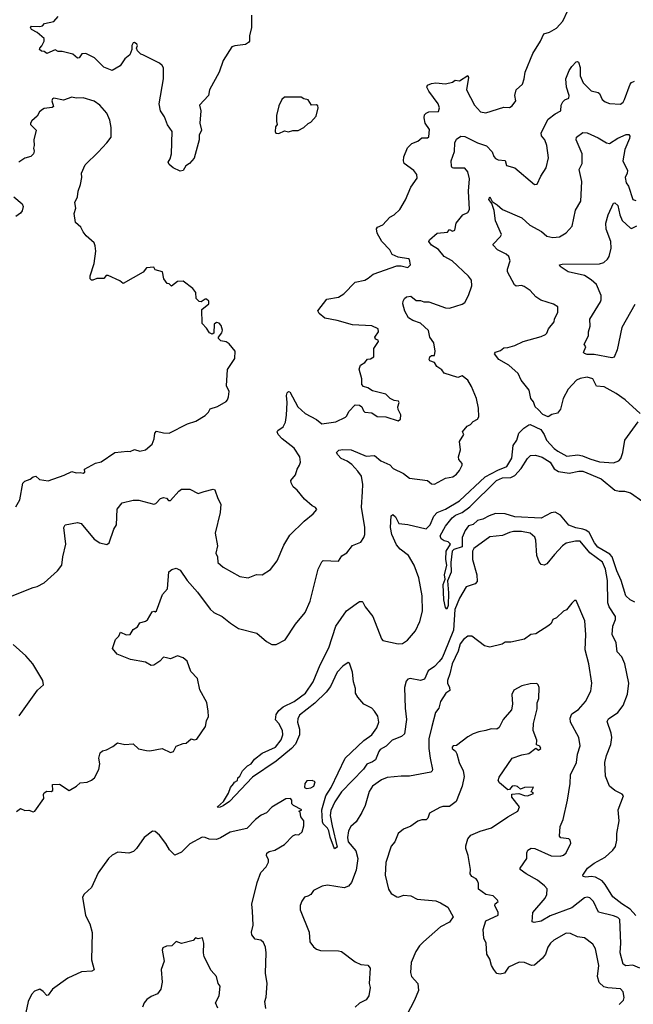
# Model space of a CAD drawing. Extents: x 1839239 to 1929705, y 762242 to 910352.
# Tile 82 of 256: x 1860849 to 1865268, y 805745 to 812830. Entities that reach past the tile are written whole.
import ezdxf

# ---------------------------------------------------------------- set-up
doc = ezdxf.new("R2010")
doc.units = 0

msp = doc.modelspace()

# ---------------------------------------------------------------- linework, layer by layer
at = {"layer": '0CON10XD'}
for points in [[(1860795, 808683.8), (1860945, 808743.8), (1860975, 808751.2), (1861025, 808777.5), (1861120, 808865), (1861152.5, 808905), (1861158.8, 808965), (1861180, 809055), (1861166, 809175), (1861176, 809194), (1861265, 809212), (1861292.5, 809205), (1861385, 809091.2), (1861426.1, 809066.1), (1861476.4, 809053.6), (1861493.6, 809066.4), (1861526.1, 809163.9), (1861546.2, 809195), (1861551.3, 809308.7), (1861587.3, 809352.7), (1861665, 809372.5), (1861706.2, 809373.8), (1861815, 809344.2), (1861830.3, 809349.7), (1861863.3, 809385), (1861885, 809391.2), (1861905, 809386.7), (1861919.2, 809369.2), (1861935, 809370), (1861995, 809437.1), (1862015, 809450.8), (1862075, 809452.5), (1862135, 809420), (1862177.5, 809435), (1862242.5, 809452.5), (1862255, 809447.5), (1862275.7, 809385.7), (1862297.5, 809345), (1862293.1, 809285), (1862256, 809135), (1862272.2, 809045), (1862261.7, 808991.7), (1862274, 808965), (1862276, 808925), (1862315, 808890), (1862434.1, 808824.1), (1862495, 808813.8), (1862555, 808838), (1862595, 808836), (1862655, 808873.8), (1862702.7, 808937.3), (1862751.7, 809048.3), (1862795, 809120), (1862897.3, 809222.7), (1862963.3, 809275), (1862987.5, 809305), (1862979.3, 809319.3), (1862955, 809332.5), (1862900.3, 809380.3), (1862846.2, 809445), (1862818.3, 809468.3), (1862803.6, 809496.4), (1862802.5, 809515), (1862835.8, 809555), (1862846.2, 809595), (1862863.8, 809625), (1862870, 809645), (1862866.2, 809685), (1862826.5, 809746.5), (1862739.2, 809815), (1862710.8, 809845), (1862702, 809865), (1862706.7, 809875), (1862745, 809900), (1862761.9, 809935), (1862771.1, 809985), (1862775.5, 810075), (1862769.4, 810125), (1862775, 810146.2), (1862785, 810153.8), (1862795, 810151.2), (1862852.5, 810045), (1862905, 809996.7), (1862985, 809953.3), (1863025, 809921.5), (1863125, 809936), (1863195, 809970.8), (1863205, 809980), (1863218.6, 810011.4), (1863265, 810058.8), (1863295, 810056), (1863313.3, 810045), (1863324.2, 810015), (1863335, 810006), (1863385, 810000.8), (1863423.9, 809973.9), (1863485, 809972.5), (1863575, 809944.3), (1863591.2, 809955), (1863593.3, 809986.7), (1863574, 810025), (1863572, 810045), (1863581.2, 810075), (1863575.6, 810085.6), (1863545, 810090.8), (1863516, 810105), (1863485, 810136.2), (1863388.3, 810158.3), (1863355, 810180), (1863325, 810190), (1863313.3, 810205), (1863313.6, 810246.4), (1863293.6, 810316.4), (1863303.3, 810345), (1863335, 810363.3), (1863352.7, 810387.3), (1863375, 810390), (1863400, 810405), (1863400, 810465), (1863432.5, 810515), (1863430, 810525), (1863412, 810532), (1863406.2, 810545), (1863433.8, 810585), (1863430, 810605), (1863385, 810628), (1863245, 810635.5), (1863135, 810665.4), (1863045, 810682.2), (1863006, 810715), (1862996, 810735), (1863060.4, 810819.6), (1863145, 810834.6), (1863182.2, 810857.8), (1863265, 810942), (1863335, 810956.2), (1863359.4, 810970.6), (1863395, 811000), (1863565, 811058.8), (1863595, 811058.8), (1863643.6, 811046.4), (1863663.3, 811065), (1863656.2, 811105), (1863649.7, 811109.7), (1863575, 811121.9), (1863530.2, 811140.2), (1863513.4, 811173.4), (1863457.5, 811235), (1863424.2, 811295), (1863418.8, 811325), (1863425, 811336.7), (1863465, 811354), (1863515, 811410), (1863545, 811426.2), (1863586.7, 811463.3), (1863625.9, 811534.1), (1863664.3, 811625), (1863710.7, 811689.3), (1863707.5, 811715), (1863687.1, 811745), (1863618.1, 811795), (1863612.5, 811815), (1863616.2, 811843.8), (1863642.2, 811907.8), (1863671.8, 811938.2), (1863715, 811956.9), (1863745, 811980), (1863785, 811980.8), (1863795, 811986.2), (1863798.9, 812038.9), (1863769.5, 812085), (1863761.5, 812125), (1863764.4, 812145), (1863775, 812158.1), (1863795, 812167.5), (1863865, 812170), (1863873.1, 812195), (1863862.2, 812225), (1863795.8, 812315), (1863780, 812345), (1863785, 812360), (1863815, 812372), (1863845.8, 812375.8), (1863915, 812368.1), (1863965, 812380.6), (1863985, 812394.2), (1864015, 812391.1), (1864075, 812427.3), (1864081.1, 812415), (1864066.9, 812325), (1864125, 812213.8), (1864167, 812167), (1864205, 812160.6), (1864335, 812201.2), (1864375, 812198.8), (1864395, 812211.2), (1864421.2, 812245), (1864414.2, 812285), (1864424.3, 812325), (1864468.8, 812365), (1864482.5, 812405), (1864488.7, 812451.3), (1864543.3, 812586.7), (1864599.4, 812675), (1864622.2, 812727.8), (1864665, 812739.2), (1864715, 812768.6), (1864760.5, 812819.5), (1864795.4, 812895)], [(1862517, 812863), (1862517.5, 812775), (1862504, 812715), (1862503.3, 812675), (1862497.5, 812665), (1862475, 812652), (1862397, 812643), (1862375.8, 812634.2), (1862314.4, 812535.6), (1862285, 812453.3), (1862216, 812325), (1862208.8, 812285), (1862143.1, 812215), (1862154, 812175), (1862146, 812085), (1862158, 812035), (1862140.7, 811999.3), (1862141.2, 811965), (1862105.9, 811834.1), (1862072.5, 811795), (1862045, 811777.5), (1862026.7, 811745), (1862005, 811740), (1861953.3, 811765), (1861925, 811788.8), (1861918, 811805), (1861931.9, 811828.1), (1861941.9, 811865), (1861946, 812025), (1861913, 812073), (1861891.3, 812131.3), (1861862.5, 812175), (1861852.9, 812225), (1861884.4, 812405), (1861883.4, 812483.4), (1861875, 812500), (1861855, 812516.7), (1861736.2, 812576.2), (1861721.7, 812581.7), (1861697.5, 812605), (1861690, 812625), (1861696.2, 812645), (1861693.3, 812655), (1861675, 812666.7), (1861666.4, 812663.6), (1861656.2, 812645), (1861656.7, 812615), (1861643, 812577), (1861605, 812547.5), (1861571.7, 812498.3), (1861515, 812463.8), (1861455, 812489.2), (1861386.3, 812556.3), (1861325, 812585.8), (1861295.8, 812584.2), (1861276.2, 812555), (1861265.8, 812554.2), (1861232.5, 812582.5), (1861155, 812600.8), (1861125, 812601.2), (1861105, 812612.5), (1861045, 812587.5), (1861025, 812600), (1861005, 812602.5), (1860992.5, 812615), (1860993.3, 812625), (1861009.2, 812640.8), (1861026.2, 812675), (1861023.9, 812693.9), (1860975, 812736.7), (1860935, 812760), (1860927.5, 812775), (1860935, 812782.5), (1860995, 812781.2), (1861013.6, 812786.4), (1861028.3, 812801.7), (1861095, 812817.5), (1861127, 812853)], [(1864250.9, 811879.1), (1864262.1, 811845), (1864275, 811830.9), (1864295, 811821.3), (1864345, 811817.1), (1864355, 811782), (1864415, 811764.2), (1864555, 811643.3), (1864575, 811646.7), (1864601.4, 811705), (1864638.9, 811765), (1864656.7, 811835), (1864645.4, 811925), (1864629.3, 811965), (1864605.4, 811995), (1864604.7, 812015.3), (1864655, 812114.2), (1864705, 812152.5), (1864745.7, 812174.3), (1864749.2, 812215), (1864760.3, 812239.7), (1864775, 812254), (1864804, 812266), (1864805.7, 812285), (1864786, 812345), (1864780.8, 812405), (1864805, 812463.3), (1864825.7, 812494.3), (1864855, 812526.7), (1864865, 812530), (1864873.9, 812523.9), (1864884.4, 812485), (1864885.5, 812425), (1864905.6, 812375), (1864965, 812318.8), (1865015, 812306.7), (1865025, 812298.8), (1865044.4, 812255), (1865065, 812238.1), (1865095, 812226.9), (1865175, 812222), (1865193.4, 812236.6), (1865204.3, 812255), (1865244.5, 812365.5), (1865255, 812378.8), (1865275, 812388.8)], [(1860821.2, 809325), (1860850, 809375), (1860870.6, 809495), (1860885, 809509.4), (1860925, 809524.2), (1860945, 809540), (1860965, 809545.6), (1860992.4, 809522.4), (1861055, 809512.3), (1861168.4, 809551.6), (1861225, 809579.4), (1861255, 809569.2), (1861285, 809572), (1861305, 809566.2), (1861317.5, 809575), (1861315, 809595.8), (1861395, 809640), (1861435, 809649.4), (1861535, 809714.7), (1861625, 809726), (1861645, 809722.9), (1861675, 809737.1), (1861715, 809724.3), (1861755.7, 809734.3), (1861803.8, 809776.2), (1861818, 809815), (1861822.5, 809855), (1861835, 809869.2), (1861885, 809856), (1861925, 809853.8), (1862058.3, 809921.7), (1862117.7, 809942.3), (1862185, 809982.5), (1862207.5, 810005), (1862219.3, 810030.7), (1862273.6, 810046.4), (1862335, 810083.3), (1862346, 810095), (1862352.9, 810117.1), (1862358, 810155), (1862338, 810195), (1862346.4, 810313.6), (1862397.7, 810392.3), (1862400, 810445), (1862358.3, 810498.3), (1862335, 810511.2), (1862298.3, 810518.3), (1862280, 810535), (1862280, 810545), (1862303.7, 810576.3), (1862308.5, 810595), (1862299.1, 810629.1), (1862285.4, 810645.4), (1862265, 810651.4), (1862250, 810640), (1862247.5, 810575), (1862235, 810567.5), (1862215, 810577.5), (1862195, 810610), (1862163, 810643), (1862160, 810745), (1862210, 810785), (1862210, 810805), (1862195, 810820), (1862185, 810820), (1862155, 810800), (1862141.7, 810801.7), (1862120, 810825), (1862117, 810867), (1862096.4, 810896.4), (1862025, 810947.5), (1861984.1, 810945.9), (1861942.5, 810912.5), (1861925, 810930), (1861911.7, 810931.7), (1861887.5, 810965), (1861876.4, 811016.4), (1861825, 811030), (1861815, 811050), (1861762.5, 811045), (1861737.1, 811012.9), (1861595, 810931.4), (1861570, 810950), (1861485, 810989.2), (1861471.7, 810988.3), (1861455, 810967.5), (1861405, 810968.8), (1861375, 810956.7), (1861365, 810956.7), (1861356.7, 810965), (1861357, 810987), (1861384, 811076), (1861396.5, 811165), (1861393.1, 811203.1), (1861384.3, 811224.3), (1861328, 811275), (1861305, 811303.8), (1861287.9, 811337.9), (1861250, 811370), (1861240.8, 811435), (1861252, 811475), (1861246.7, 811515), (1861266, 811555), (1861270, 811595), (1861286.7, 811645), (1861296.7, 811695), (1861293.6, 811726.4), (1861321.2, 811785), (1861415, 811876), (1861476.9, 811943.1), (1861506.5, 811985), (1861507.5, 812055), (1861497.9, 812107.9), (1861477.2, 812157.2), (1861425, 812214.2), (1861385, 812244.3), (1861305, 812268.6), (1861255.8, 812265.8), (1861225, 812271.4), (1861165, 812251.8), (1861093.8, 812266.2), (1861085, 812261.4), (1861080, 812245), (1861093.3, 812205), (1861082, 812198), (1861025, 812191.2), (1861013.3, 812183.3), (1860991.8, 812168.2), (1860975, 812136.2), (1860937, 812103), (1860927.5, 812085), (1860927.5, 812075), (1860967.5, 812035), (1860950, 811965), (1860952.5, 811925), (1860947.5, 811905), (1860952.5, 811885), (1860947.5, 811865), (1860930, 811845), (1860885, 811832.5), (1860842.5, 811805)], [(1862715, 812012.2), (1862755, 812030), (1862785, 812022.5), (1862815, 812033.3), (1862855, 812032.5), (1862896.1, 812053.9), (1862925, 812082.5), (1862945, 812092.5), (1862983.3, 812135), (1862997.5, 812195), (1862995, 812210), (1862985, 812217.5), (1862950, 812215), (1862925, 812252.5), (1862895, 812260), (1862875, 812273.3), (1862755, 812272.5), (1862737.5, 812255), (1862715, 812210), (1862698.3, 812141.7), (1862697, 812097), (1862702.5, 812075), (1862690.9, 812059.1), (1862687.8, 812025), (1862694.4, 812014.4), (1862715, 812012.2)], [(1865316.8, 809996.8), (1865208.6, 810095), (1865145, 810140), (1865057.5, 810187.5), (1865002.2, 810192.2), (1864976, 810245), (1864935, 810258.2), (1864885, 810249.1), (1864858, 810235), (1864797.5, 810172.5), (1864762.5, 810105), (1864743, 810027), (1864720.9, 809999.1), (1864681.9, 809988.1), (1864655, 809972), (1864615, 809988.8), (1864582, 810025), (1864562, 810045), (1864549.3, 810079.3), (1864530.8, 810105), (1864517.5, 810165), (1864460.8, 810235), (1864439.4, 810285), (1864370.8, 810345), (1864300, 810385), (1864267.5, 810425), (1864275, 810436.7), (1864311.2, 810448.8), (1864335, 810468.6), (1864365, 810471.1), (1864413.6, 810486.4), (1864475, 810514.5), (1864605, 810550), (1864635.8, 810565), (1864645.6, 810575), (1864655.8, 810605), (1864696.5, 810655), (1864700, 810675), (1864724.4, 810725), (1864724.2, 810764.2), (1864693.2, 810783.2), (1864601.4, 810811.4), (1864566.4, 810836.4), (1864525, 810882.5), (1864481.3, 810911.3), (1864463.2, 810916.8), (1864425, 810913.1), (1864411.6, 810921.6), (1864360.9, 811015), (1864361.5, 811035), (1864381.5, 811095), (1864370, 811125), (1864352.2, 811142.2), (1864290, 811175), (1864258.3, 811208.3), (1864257.5, 811215), (1864311.1, 811268.9), (1864318.6, 811285), (1864275, 811383.3), (1864266.7, 811456.7), (1864247.7, 811507.7), (1864228, 811535), (1864233.6, 811556.4), (1864251.2, 811521.2), (1864288.3, 811498.3), (1864325, 811464), (1864465, 811404.3), (1864522.1, 811352.1), (1864606.2, 811305), (1864645, 811272.5), (1864688.3, 811261.7), (1864735, 811268.6), (1864783.7, 811296.3), (1864827.5, 811345), (1864851.2, 811458.8), (1864890, 811525), (1864896.9, 811665), (1864877.6, 811752.4), (1864900, 811795), (1864900, 811865), (1864856.2, 811965), (1864857.5, 811985), (1864905, 812018.8), (1864935, 812016.9), (1865015, 811980), (1865075, 811943.3), (1865095, 811938.5), (1865155, 811978.5), (1865215, 812003.1), (1865235, 812003.8), (1865241.7, 811991.7), (1865240.9, 811975), (1865206.5, 811895), (1865191.6, 811815), (1865225.4, 811745), (1865224.4, 811725), (1865208.8, 811695), (1865216.9, 811655), (1865232.6, 811632.6), (1865265, 811535.8), (1865285, 811528.9)], [(1860825, 807132), (1860855, 807153.3), (1860885, 807140), (1860915, 807142.5), (1860945, 807130), (1860956.7, 807135), (1861023.8, 807225), (1861020.6, 807255), (1861025, 807267.5), (1861045, 807277.8), (1861075, 807276.2), (1861087.5, 807282.5), (1861085, 807326.2), (1861135, 807328.6), (1861205, 807284.4), (1861258.8, 807315), (1861285, 807338.8), (1861333.9, 807343.9), (1861367, 807357), (1861388, 807375), (1861418, 807435), (1861425.8, 807475), (1861419.2, 807515), (1861428.6, 807555), (1861445, 807570), (1861475, 807576.5), (1861519.7, 807600.3), (1861553.3, 807626.7), (1861605, 807614.4), (1861665, 807620), (1861705, 807584.2), (1861762.3, 807572.3), (1861785, 807570), (1861875, 807586), (1861935, 807556.2), (1861955.7, 807564.3), (1861976.7, 807603.3), (1862025, 807622.5), (1862047, 807623), (1862084.3, 807655.7), (1862105, 807647.5), (1862125, 807652.5), (1862186.7, 807745), (1862193.8, 807785), (1862208.8, 807815), (1862206, 807855), (1862195.8, 807915.8), (1862145, 808007.5), (1862129.5, 808089.5), (1862080.2, 808140.2), (1862055, 808214.2), (1862025, 808238.9), (1861985, 808252.9), (1861935, 808230.8), (1861905, 808238), (1861885, 808243.8), (1861858.8, 808215), (1861815, 808185.7), (1861795, 808181.9), (1861755, 808207.5), (1861646.7, 808226.7), (1861550, 808265), (1861517.5, 808305), (1861539.3, 808370.7), (1861562.9, 808395), (1861575, 808422.5), (1861615, 808404.3), (1861645, 808406.2), (1861665, 808442.5), (1861697.7, 808462.3), (1861715, 808490), (1861755, 808501.2), (1861768.3, 808511.7), (1861801.7, 808568.3), (1861815, 808573.3), (1861825, 808570), (1861835, 808576.7), (1861878, 808695), (1861912, 808735), (1861923.9, 808856.1), (1861945, 808873.3), (1861975, 808882.5), (1862005, 808868.8), (1862053.9, 808793.9), (1862130.2, 808710.2), (1862219.4, 808589.4), (1862246.2, 808565), (1862306.1, 808536.1), (1862367.2, 808487.2), (1862425, 808450), (1862556.8, 808416.8), (1862626.2, 808356.2), (1862665, 808333.8), (1862695, 808333.8), (1862761.7, 808368.3), (1862835, 808481.2), (1862905.7, 808565), (1862941.4, 808645), (1862997.5, 808875), (1863025, 808930), (1863035, 808938.8), (1863145, 808934.2), (1863168.8, 808971.2), (1863205.7, 808994.3), (1863245, 809046), (1863305, 809070), (1863327.5, 809105), (1863334.6, 809125.4), (1863335.4, 809175.4), (1863311.3, 809321.3), (1863317.1, 809432.9), (1863320.3, 809485), (1863309.8, 809545), (1863285, 809582.1), (1863239.6, 809629.6), (1863206, 809654), (1863163.6, 809673.6), (1863138.6, 809698.6), (1863131.2, 809715), (1863147.4, 809732.6), (1863175, 809737.8), (1863235, 809735.5), (1863345, 809688.9), (1863405, 809692.9), (1863449.2, 809655), (1863515, 809627.5), (1863539.4, 809599.4), (1863613.7, 809563.7), (1863655, 809531.4), (1863785, 809514), (1863815, 809490), (1863835, 809487.5), (1863915, 809530.8), (1863968.3, 809541.7), (1863995, 809560), (1864016, 809585), (1864036.2, 809625), (1864035, 809637.5), (1864011.2, 809665), (1864008.8, 809685), (1864023.3, 809735), (1864016.2, 809795), (1864046.7, 809845), (1864036.7, 809865), (1864070, 809905), (1864095, 809916.7), (1864115, 809938.8), (1864145, 809956.2), (1864155, 809972.5), (1864152.5, 810035), (1864137.5, 810105), (1864101.7, 810191.7), (1864075.8, 810235), (1864035, 810266.7), (1864005, 810256.2), (1863906.4, 810286.4), (1863889.5, 810309.5), (1863853.3, 810335), (1863835, 810363.3), (1863802.5, 810375), (1863797.5, 810385), (1863802.5, 810405), (1863815, 810412.5), (1863835, 810412.5), (1863841.2, 810445), (1863831.2, 810505), (1863801.5, 810545), (1863792.9, 810592.9), (1863735, 810646.7), (1863678.8, 810665), (1863647.5, 810685), (1863621.7, 810731.7), (1863608.8, 810785), (1863610, 810805), (1863620, 810825), (1863635, 810835.8), (1863665, 810840), (1863705, 810810), (1863735, 810808.6), (1863759.2, 810799.2), (1863795, 810798.9), (1863915, 810755.6), (1863945, 810754.5), (1864035, 810783.3), (1864055, 810796.2), (1864080.8, 810845), (1864104.3, 810915), (1864102, 810955), (1864081.2, 810985), (1863963.3, 811095), (1863906.6, 811126.6), (1863865, 811175.7), (1863815, 811207.1), (1863796, 811235), (1863800, 811245), (1863855, 811293.8), (1863929.3, 811300.7), (1863945, 811320), (1863965, 811307.5), (1863982.5, 811315), (1863992.5, 811365), (1864040, 811425), (1864075, 811443.3), (1864088.8, 811465), (1864081.2, 811595), (1864088.2, 811685), (1864076.1, 811736.1), (1864055, 811762.5), (1863972.7, 811762.7), (1863963.8, 811765), (1863958.8, 811775), (1863955.8, 811815), (1863979.2, 811880.8), (1863981.2, 811945), (1863995, 811971.2), (1864025, 811991.2), (1864055, 811989.2), (1864146.2, 811945), (1864211.2, 811921.2), (1864250.9, 811879.1)], [(1860806.7, 811555), (1860866.2, 811505), (1860873.8, 811485), (1860866, 811455), (1860855, 811437.5), (1860820, 811415)], [(1865279.1, 810780.9), (1865185.3, 810615), (1865150.6, 810455), (1865129.5, 810400.5), (1865113.9, 810396.1), (1864985, 810420.6), (1864935, 810420.8), (1864915, 810427.5), (1864910, 810435), (1864926.2, 810475), (1864912.5, 810495), (1864946, 810555), (1864944.3, 810585), (1864955.8, 810625), (1864954.4, 810675), (1865030.7, 810799.3), (1865036.7, 810815), (1865035.6, 810845), (1865002.7, 810925), (1864965, 810959.3), (1864915, 810988.8), (1864799.2, 811015), (1864742, 811055), (1864736.7, 811065), (1864755, 811070), (1865025, 811072.3), (1865055, 811082.9), (1865082.6, 811107.4), (1865092.9, 811125), (1865107.1, 811185), (1865105.7, 811235), (1865073.1, 811323.1), (1865070.4, 811365), (1865085.6, 811425), (1865125, 811510), (1865135, 811512), (1865155, 811492), (1865169.7, 811425), (1865187.3, 811385), (1865245, 811332.5), (1865255, 811328.6), (1865292.5, 811347.5)], [(1865285, 806385.2), (1865245, 806429.2), (1865185, 806468.1), (1865119.1, 806519.1), (1865065, 806607.9), (1865043, 806633), (1864995, 806659.1), (1864965, 806664.5), (1864925, 806660.6), (1864907.5, 806665), (1864904, 806674), (1864938.1, 806725), (1864985, 806760), (1865066, 806804), (1865119.5, 806855), (1865138.8, 806881.2), (1865150, 806925), (1865148.7, 806975), (1865165.4, 807065), (1865159.6, 807145), (1865197.5, 807245), (1865188.3, 807258.3), (1865135, 807282.5), (1865095.6, 807315.6), (1865067.1, 807387.1), (1865062.9, 807485), (1865073.8, 807535), (1865104.6, 807615), (1865113.3, 807665), (1865109.1, 807695), (1865079.6, 807779.6), (1865089.8, 807800.2), (1865156, 807844), (1865195.4, 807894.6), (1865225, 807977.5), (1865234.3, 808055), (1865206.5, 808195), (1865184.4, 808245), (1865152.5, 808282.5), (1865144.5, 808345), (1865115.9, 808405), (1865120.4, 808465), (1865138.5, 808515), (1865138.9, 808535), (1865094.4, 808605), (1865083.3, 808635), (1865081.9, 808795), (1865067.6, 808875), (1865045, 808925.4), (1864954, 808994), (1864885, 809076.8), (1864851.6, 809078.4), (1864785, 809063.5), (1864758.6, 809045), (1864698.9, 808981.1), (1864645, 808914.3), (1864625, 808905.6), (1864605, 808910.6), (1864590.1, 808930.1), (1864573.1, 808975), (1864566, 809085), (1864557.6, 809107.6), (1864525, 809136.2), (1864462.3, 809147.7), (1864403.8, 809146.2), (1864375, 809140.3), (1864325, 809117.7), (1864235, 809109.4), (1864120, 809025), (1864108.9, 809005), (1864110, 808945), (1864140.4, 808835), (1864143.6, 808786.4), (1864129.2, 808770.8), (1864065, 808748.5), (1864015, 808667.5), (1863983, 808585), (1863971.6, 808438.4), (1863905, 808271.2), (1863891.4, 808238.6), (1863869.3, 808210.7), (1863835, 808175.8), (1863791.3, 808145), (1863762.9, 808085), (1863735, 808076.2), (1863660.8, 808089.2), (1863645, 808084.4), (1863630.9, 808069.1), (1863619.7, 808025), (1863625.2, 807875), (1863635.2, 807794.8), (1863619.5, 807690.5), (1863597.3, 807672.7), (1863530.8, 807645), (1863488.4, 807601.6), (1863445, 807578.5), (1863434.1, 807565), (1863410.9, 807505), (1863390.5, 807489.5), (1863347.8, 807472.2), (1863325, 807436.4), (1863165.6, 807275), (1863117.8, 807202.2), (1863090.3, 807139.7), (1863085.6, 807104.4), (1863099.8, 807029.8), (1863134.2, 806875.8), (1863115, 806864.2), (1863085, 806946.7), (1863074.3, 806994.3), (1863065, 807013.3), (1863034.2, 807044.2), (1863028.8, 807058.8), (1863024.4, 807145), (1863054.1, 807245), (1863091.9, 807305), (1863192.3, 807515), (1863327.9, 807642.1), (1863384.2, 807685), (1863420.5, 807735), (1863434.6, 807775), (1863427.4, 807817.4), (1863405, 807853.8), (1863385, 807876), (1863326.7, 807905), (1863283.3, 807955), (1863267.5, 807985), (1863267.5, 808017.5), (1863252.5, 808065), (1863246.2, 808135), (1863225, 808200), (1863215, 808203.8), (1863175, 808177.7), (1863134.6, 808135.4), (1863087.5, 808032.5), (1863055, 807990), (1862975, 807911.8), (1862862.7, 807825), (1862851.5, 807798.5), (1862849.7, 807775), (1862864.2, 807725), (1862864.3, 807685), (1862835, 807617.3), (1862805.8, 807585), (1862695, 807495.6), (1862525, 807380.6), (1862359.6, 807205), (1862315, 807173.8), (1862293.4, 807163.4), (1862275, 807160), (1862273.8, 807165), (1862315.6, 807204.4), (1862352.5, 807265), (1862366.7, 807305), (1862389.2, 807330.8), (1862396.2, 807343.8), (1862416.2, 807355), (1862420, 807375), (1862433.3, 807386.7), (1862453.8, 807425), (1862488.7, 807461.3), (1862515, 807475.8), (1862540, 807510), (1862595, 807553.1), (1862690, 807595), (1862730.9, 807649.1), (1862743.2, 807683.2), (1862742.2, 807715), (1862715.7, 807765), (1862691.8, 807791.8), (1862695, 807829.2), (1862715, 807858.6), (1862745, 807885.9), (1862825, 807923.4), (1862905.9, 807985), (1862961.9, 808065), (1863012.4, 808187.6), (1863075, 808310.6), (1863125, 808466.2), (1863202.8, 808577.2), (1863272.1, 808627.9), (1863295, 808643.3), (1863314.4, 808644.4), (1863319.3, 808639.3), (1863337.5, 808605), (1863392.3, 808535), (1863454.7, 808374.7), (1863465, 808362.7), (1863575, 808339.3), (1863605, 808341.1), (1863640.4, 808365), (1863698, 808432), (1863731.3, 808498.7), (1863750.4, 808575), (1863748, 808685), (1863723.5, 808815), (1863688.5, 808905), (1863647.5, 808975), (1863589.6, 809019.6), (1863562.4, 809052.4), (1863529.2, 809125), (1863520, 809175), (1863525, 809260), (1863535, 809270), (1863555, 809252), (1863578.8, 809205), (1863645, 809197.7), (1863775, 809167.1), (1863805.5, 809195), (1863832.3, 809257.8), (1863855, 809282.9), (1863915, 809308.2), (1864015, 809368), (1864199.8, 809540.2), (1864291.3, 809588.7), (1864356.7, 809615), (1864392.2, 809675), (1864401.5, 809765), (1864428.1, 809805), (1864444.4, 809855.6), (1864478.7, 809891.3), (1864515, 809913.8), (1864525, 809916.2), (1864601.7, 809881.7), (1864625.6, 809845.6), (1864642.5, 809805), (1864698.6, 809745), (1864725, 809725.7), (1864789.1, 809689.1), (1864868, 809698), (1864902.6, 809692.6), (1864955, 809668.9), (1865025, 809649.6), (1865125, 809640.8), (1865164.3, 809655.7), (1865177.9, 809672.1), (1865193.1, 809715), (1865206.9, 809805), (1865303.7, 809936.3)], [(1865278.1, 808638.1), (1865244.8, 808654.8), (1865213.4, 808683.4), (1865181.1, 808795), (1865149.6, 808865), (1865116.2, 808965), (1865098.6, 808985), (1865011.6, 809035), (1864987.4, 809065), (1864949.7, 809139.7), (1864926.8, 809156.8), (1864905, 809163.3), (1864852.9, 809172.9), (1864802.5, 809192.5), (1864743.8, 809263.8), (1864705, 809285.3), (1864675, 809281.8), (1864605, 809243.6), (1864415, 809253.3), (1864345, 809273.8), (1864275, 809276.7), (1864229.6, 809260.4), (1864183.3, 809235), (1864145, 809225.6), (1864115, 809197.3), (1864081.4, 809188.6), (1864055.6, 809154.4), (1864036.1, 809105), (1864035, 809037.9), (1863975, 809016.5), (1863964, 809005), (1863953.9, 808925), (1863955.2, 808855), (1863928.7, 808791.3), (1863937.7, 808705), (1863933.5, 808615), (1863925, 808588), (1863915, 808599.4), (1863903.2, 808655), (1863897.8, 808765), (1863912.4, 808805), (1863906.8, 808835), (1863925.3, 808905.3), (1863918.5, 808945), (1863919, 809005), (1863951.2, 809055), (1863935, 809072.9), (1863905, 809081.2), (1863885, 809094.2), (1863875.8, 809115), (1863915.4, 809185), (1863963.8, 809245), (1863987.5, 809265), (1864035.5, 809284.5), (1864090, 809325), (1864281.6, 809515), (1864325, 809532.2), (1864385, 809536.9), (1864415, 809551.1), (1864459.3, 809600.7), (1864506.5, 809673.5), (1864526.4, 809693.7), (1864562.5, 809697.5), (1864611.6, 809681.6), (1864669.3, 809645), (1864697.4, 809597.4), (1864728.7, 809578.7), (1864805, 809567.7), (1864875, 809581.8), (1864905, 809580.3), (1865036.4, 809526.4), (1865135, 809444.2), (1865165, 809436.6), (1865205, 809438.2), (1865247.8, 809425), (1865335, 809363.1)], [(1865314.8, 806004.8), (1865265, 806026.8), (1865212.6, 806022.6), (1865194.4, 806034.4), (1865173.1, 806115), (1865177.6, 806185), (1865171.4, 806355), (1865155, 806370), (1865125, 806382.3), (1865017.7, 806407.7), (1864980.9, 806485), (1864955, 806510.4), (1864935, 806515.4), (1864915, 806511.8), (1864825, 806439.1), (1864669.1, 806380.8), (1864605, 806343.5), (1864554, 806334), (1864539.3, 806339.3), (1864544.4, 806405), (1864632.3, 806507.7), (1864644.6, 806535.4), (1864646.5, 806575), (1864628.5, 806598.5), (1864578.8, 806638.8), (1864495, 806684.5), (1864454, 806715), (1864452.9, 806725), (1864502, 806795), (1864502, 806835), (1864508.8, 806855), (1864531.7, 806868.3), (1864557.5, 806865), (1864675.7, 806814.3), (1864739.7, 806810.3), (1864765, 806819.2), (1864783.8, 806835), (1864818.8, 806905), (1864813.8, 806925), (1864803.3, 806935), (1864745, 806944), (1864736.7, 806955), (1864740.8, 807025), (1864762, 807075), (1864792.9, 807215), (1864812.5, 807335), (1864815.6, 807395.6), (1864857.5, 807485), (1864864.5, 807545), (1864885.6, 807605), (1864875.6, 807665), (1864815.6, 807775), (1864811.9, 807805), (1864825.8, 807835), (1864874, 807866), (1864922.9, 807925), (1864960.9, 807999.1), (1864969.4, 808055), (1864947.8, 808195), (1864920.6, 808295), (1864926.7, 808405), (1864919.2, 808505), (1864855, 808650), (1864845, 808650), (1864825, 808631.2), (1864786.9, 808583.1), (1864765, 808573.8), (1864715, 808526), (1864689.2, 808515), (1864675.8, 808485), (1864659.6, 808470.4), (1864565, 808410.8), (1864530, 808405), (1864485, 808372.5), (1864385, 808351.4), (1864345, 808350), (1864324.1, 808335.9), (1864235, 808314), (1864195, 808324), (1864104.1, 808394.1), (1864075, 808393.8), (1864045, 808371.2), (1864021.1, 808338.9), (1864006.2, 808285), (1863963.9, 808195), (1863947.1, 808122.9), (1863928.6, 808075), (1863929.2, 808055), (1863944.2, 808025), (1863946.7, 808003.3), (1863917.1, 807982.9), (1863878, 807925), (1863866.7, 807875), (1863844, 807845), (1863815.6, 807745), (1863796.2, 807655), (1863795.3, 807585), (1863804.6, 807515), (1863820.9, 807435), (1863820, 807425), (1863808.8, 807415), (1863655, 807386.6), (1863595, 807386.9), (1863495, 807376.4), (1863455, 807361.1), (1863389.2, 807315), (1863364.5, 807275.5), (1863336.7, 807175), (1863313.7, 807126.3), (1863272.4, 807057.6), (1863234.6, 807025.4), (1863216.2, 806993.8), (1863210.4, 806945), (1863213.6, 806915), (1863269.1, 806849.1), (1863283.9, 806795), (1863270.7, 806709.3), (1863238.8, 806621.2), (1863215.6, 806594.4), (1863185, 806582.5), (1863065, 806601.5), (1863026.2, 806595), (1862964.2, 806565), (1862946, 806535), (1862924.2, 806524.2), (1862900, 806515), (1862881.7, 806488.3), (1862868.1, 806455), (1862867.5, 806425), (1862933.1, 806265), (1862938.6, 806195), (1862965, 806158), (1862985, 806142.9), (1863015, 806133.3), (1863145, 806130.9), (1863165, 806125.6), (1863265, 806050.8), (1863305, 806031.2), (1863355, 806027.5), (1863372.5, 806005), (1863366, 805895), (1863372.9, 805865), (1863364.2, 805805), (1863343.7, 805776.3), (1863296.7, 805753.3), (1863265.6, 805724.4)], [(1860845, 807820), (1860977.5, 808005), (1861020, 808045), (1861016.1, 808076.1), (1860944.3, 808194.3), (1860892.1, 808252.1), (1860802.5, 808335)], [(1865165, 805744.4), (1865197.5, 805775), (1865202.9, 805795), (1865195.7, 805835), (1865175, 805856.7), (1865083.2, 805863.2), (1865055, 805870.8), (1865020.9, 805900.9), (1865008.9, 805945), (1865019.4, 806025), (1864994.4, 806144.4), (1864975, 806178.8), (1864915, 806224.4), (1864865, 806231.1), (1864815, 806255.7), (1864785, 806256), (1864695, 806205.5), (1864671.9, 806185), (1864651.9, 806155), (1864635, 806106.2), (1864613.8, 806076.2), (1864555, 806025.7), (1864535, 806023.1), (1864483.4, 806046.6), (1864445, 806047.5), (1864368.3, 806011.7), (1864340, 805970), (1864308.3, 805961.7), (1864285, 805965.8), (1864263.1, 805995), (1864246.5, 806025), (1864235, 806070), (1864212.9, 806105), (1864208, 806185), (1864190.9, 806220.9), (1864185.6, 806284.4), (1864205, 806346), (1864294, 806386), (1864293.9, 806406.1), (1864269.2, 806455), (1864272.9, 806467.1), (1864293.3, 806485), (1864290, 806495), (1864258.8, 806525), (1864205, 806535.8), (1864153, 806573), (1864152, 806615), (1864145, 806633.3), (1864135, 806648), (1864105.8, 806665.8), (1864093.8, 806685), (1864096, 806715), (1864078, 806815), (1864061.2, 806865), (1864062, 806885), (1864076, 806935), (1864098.3, 806961.7), (1864165, 806990.8), (1864246.7, 807015), (1864363.8, 807095), (1864435.6, 807134.4), (1864449.2, 807165), (1864392.5, 807235), (1864391.7, 807258.3), (1864443, 807263), (1864483.6, 807246.4), (1864505, 807246.2), (1864548.3, 807261.7), (1864545, 807270), (1864532.5, 807275), (1864548.3, 807308.3), (1864485, 807306), (1864455, 807293.3), (1864432.7, 807312.7), (1864415, 807317.1), (1864395, 807314), (1864375, 807290), (1864365, 807287.5), (1864305, 807338), (1864294.2, 807355), (1864301.3, 807378.7), (1864395, 807516.2), (1864465, 807540), (1864515, 807549.2), (1864565, 807587.5), (1864585, 807574.3), (1864601.9, 807585), (1864595, 807601.9), (1864571.2, 807611.2), (1864573.8, 807646.2), (1864545.8, 807715), (1864548, 807765), (1864575, 807870), (1864576, 807915), (1864586.2, 807945), (1864590, 808025), (1864583.6, 808043.6), (1864573.3, 808053.3), (1864525, 808050.8), (1864465, 808035.6), (1864408, 808005), (1864392.9, 807975), (1864398.8, 807905), (1864390, 807865), (1864330, 807795), (1864302.3, 807737.7), (1864285, 807726), (1864245, 807726.7), (1864205.8, 807714.2), (1864155, 807706.2), (1864115, 807692), (1864075, 807670), (1863995, 807606.7), (1863970, 807605), (1863962.5, 807595), (1863962.5, 807585), (1863986.4, 807566.4), (1863997.7, 807547.7), (1864014.5, 807484.5), (1864042, 807425), (1864048.9, 807385), (1864035.8, 807314.2), (1863991.2, 807205), (1863945, 807168.8), (1863895, 807168), (1863875, 807161.4), (1863800.2, 807119.8), (1863788, 807085), (1863775, 807073.3), (1863745, 807073.3), (1863716.1, 807063.9), (1863665, 807026.7), (1863613.3, 807005), (1863575, 806973.3), (1863550, 806915), (1863525, 806883.3), (1863485.7, 806764.3), (1863481.2, 806675), (1863504.5, 806574.5), (1863525, 806543.3), (1863565, 806518.8), (1863575, 806516.2), (1863615, 806530.8), (1863665, 806526.2), (1863711.7, 806501.7), (1863845, 806488.8), (1863880, 806475), (1863932.5, 806445), (1863970, 806375), (1863943.8, 806335), (1863878.3, 806301.7), (1863755.8, 806195), (1863727.5, 806165), (1863702.5, 806125), (1863667.5, 806045), (1863662.5, 805975), (1863670, 805945), (1863716.5, 805895), (1863720.6, 805845), (1863692.2, 805775), (1863635.3, 805664.7)], [(1862915, 807297.5), (1862945, 807302.5), (1862968, 807315), (1862975.9, 807345.9), (1862955.9, 807355.9), (1862916.4, 807353.6), (1862902.5, 807335), (1862900, 807305), (1862915, 807297.5)], [(1862621.1, 805715), (1862614, 805765), (1862623.4, 805796.6), (1862630, 805895), (1862617.9, 805967.9), (1862623.5, 806115), (1862618.8, 806155), (1862605, 806190.8), (1862585, 806205.6), (1862545, 806214), (1862520.6, 806245), (1862517.8, 806265), (1862530, 806315), (1862526.2, 806416.2), (1862520.6, 806465), (1862558.5, 806621.5), (1862585.8, 806694.2), (1862623.8, 806735), (1862641.1, 806768.9), (1862640.9, 806785), (1862626.9, 806815), (1862628.3, 806831.7), (1862646.4, 806843.6), (1862686.7, 806855), (1862755, 806893.8), (1862815, 806956.7), (1862835, 806967.5), (1862860, 806965), (1862882.5, 806985), (1862895, 807030), (1862896, 807065), (1862872.5, 807095), (1862867.5, 807127.5), (1862860, 807135), (1862880, 807145), (1862820, 807175), (1862808.3, 807188.3), (1862807.5, 807215), (1862800, 807225), (1862765, 807222.5), (1862665, 807164), (1862625, 807122), (1862586.7, 807105), (1862546.2, 807075), (1862485, 807010), (1862365, 806984.3), (1862295, 806942.5), (1862265, 806931.9), (1862214.2, 806934.2), (1862185, 806946), (1862163, 806947), (1862075, 806898.8)], [(1862075, 806898.8), (1862015, 806838.6), (1861965, 806818), (1861927, 806857), (1861901.4, 806901.4), (1861855, 806961.2), (1861825, 806988), (1861805, 806992), (1861744.5, 806945.5), (1861690, 806865), (1861667.5, 806845), (1861635, 806833.3), (1861555, 806838.8), (1861515, 806819.2), (1861488.8, 806795), (1861415, 806690), (1861365.6, 806585), (1861312.3, 806537.7), (1861300.5, 806515), (1861321.9, 806385), (1861353.3, 806325), (1861371.3, 806261.3), (1861366.9, 806065), (1861385.8, 805994.2), (1861367.3, 805982.7), (1861295, 805979.2), (1861195.9, 805934.1), (1861086.2, 805855), (1861055, 805810), (1861045, 805808.8), (1861018.3, 805838.3), (1860995, 805853.3), (1860955, 805840), (1860934.3, 805815.7), (1860910.8, 805765), (1860893.8, 805685)], [(1862276.8, 805716.8), (1862260, 805755), (1862284.2, 805805.8), (1862291.4, 805875), (1862278, 805895), (1862265.8, 805945), (1862227.9, 805987.9), (1862177.7, 806087.7), (1862173.1, 806115), (1862175.6, 806185), (1862165, 806222.5), (1862135, 806216.7), (1862115, 806223.3), (1862097.5, 806205), (1862015, 806183.3), (1861975, 806196.2), (1861943.9, 806166.1), (1861905, 806163.3), (1861879.3, 806150.7), (1861873.8, 806135), (1861889.2, 806055), (1861866.7, 805995), (1861874.3, 805905), (1861866, 805855), (1861840.3, 805819.7), (1861795, 805801.2), (1861765, 805780), (1861745, 805756.7), (1861733.1, 805725)]]:
    msp.add_lwpolyline(points, dxfattribs=at)

doc.saveas('drawing.dxf')
